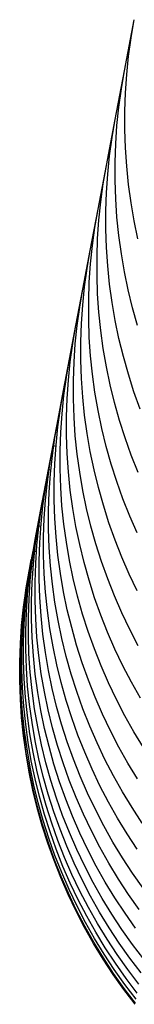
# Model space of a CAD drawing. Header units: millimetres. Extents: x 5000 to 6727, y 0 to 1679.
# Tile 88 of 106: x 5998.61 to 6002.16, y 1301.4 to 1332.01. Entities that reach past the tile are written whole.
import ezdxf

# ---------------------------------------------------------------- set-up
doc = ezdxf.new("R2010")
doc.units = ezdxf.units.MM
doc.layers.add('Make2D$Sichtbar$Kurven', color=18, linetype='Continuous', true_color=0x000000)

msp = doc.modelspace()

# ---------------------------------------------------------------- linework, layer by layer
at = {"layer": 'Make2D$Sichtbar$Kurven', "color": 18, "lineweight": -3, "true_color": 0x000000}
for p, q in [((6001.86, 1330.417), (6002.162, 1332.005)), ((6002.065, 1331.442), (6002.162, 1332.005)), ((6001.987, 1330.875), (6002.065, 1331.442)), ((6001.929, 1330.306), (6001.987, 1330.875)), ((6001.573, 1328.906), (6001.861, 1330.417)), ((6001.763, 1329.854), (6001.86, 1330.417)), ((6001.89, 1329.736), (6001.929, 1330.306)), ((6001.685, 1329.287), (6001.763, 1329.854)), ((6001.87, 1329.164), (6001.89, 1329.736)), ((6001.627, 1328.718), (6001.685, 1329.287)), ((6001.87, 1328.592), (6001.87, 1329.164)), ((6001.3, 1327.471), (6001.573, 1328.906)), ((6001.476, 1328.342), (6001.573, 1328.906)), ((6001.588, 1328.148), (6001.627, 1328.718)), ((6001.89, 1328.02), (6001.87, 1328.592)), ((6001.398, 1327.776), (6001.476, 1328.342)), ((6001.568, 1327.576), (6001.588, 1328.148)), ((6001.929, 1327.45), (6001.89, 1328.02)), ((6001.34, 1327.207), (6001.398, 1327.776)), ((6001.568, 1327.004), (6001.568, 1327.576)), ((6001.042, 1326.113), (6001.3, 1327.47)), ((6001.203, 1326.907), (6001.3, 1327.471)), ((6001.301, 1326.636), (6001.34, 1327.207)), ((6001.987, 1326.881), (6001.929, 1327.45)), ((6001.125, 1326.341), (6001.203, 1326.907)), ((6001.588, 1326.432), (6001.568, 1327.004)), ((6001.281, 1326.064), (6001.301, 1326.636)), ((6002.065, 1326.314), (6001.987, 1326.881)), ((6001.067, 1325.772), (6001.125, 1326.341)), ((6001.627, 1325.862), (6001.588, 1326.432)), ((6002.162, 1325.751), (6002.065, 1326.314)), ((6000.799, 1324.832), (6001.042, 1326.113)), ((6000.945, 1325.549), (6001.042, 1326.113)), ((6001.281, 1325.492), (6001.281, 1326.064)), ((6001.028, 1325.201), (6001.067, 1325.772)), ((6001.685, 1325.293), (6001.627, 1325.862)), ((6002.278, 1325.191), (6002.162, 1325.751)), ((6000.867, 1324.983), (6000.945, 1325.549)), ((6001.3, 1324.921), (6001.281, 1325.492)), ((6001.008, 1324.63), (6001.028, 1325.201)), ((6001.763, 1324.726), (6001.685, 1325.293)), ((6000.57, 1323.628), (6000.799, 1324.832)), ((6000.702, 1324.268), (6000.799, 1324.832)), ((6000.809, 1324.414), (6000.867, 1324.983)), ((6001.339, 1324.35), (6001.3, 1324.921)), ((6001.008, 1324.058), (6001.008, 1324.63)), ((6001.86, 1324.163), (6001.763, 1324.726)), ((6000.624, 1323.702), (6000.702, 1324.268)), ((6000.77, 1323.843), (6000.809, 1324.414)), ((6001.398, 1323.781), (6001.339, 1324.35)), ((6001.977, 1323.603), (6001.86, 1324.163)), ((6000.75, 1323.272), (6000.77, 1323.843)), ((6001.028, 1323.486), (6001.008, 1324.058)), ((6000.356, 1322.501), (6000.57, 1323.628)), ((6000.473, 1323.064), (6000.57, 1323.628)), ((6000.565, 1323.133), (6000.624, 1323.702)), ((6001.476, 1323.215), (6001.398, 1323.781)), ((6002.112, 1323.047), (6001.977, 1323.603)), ((6000.75, 1322.7), (6000.75, 1323.272)), ((6001.067, 1322.915), (6001.028, 1323.486)), ((6001.573, 1322.651), (6001.476, 1323.215)), ((6000.395, 1322.498), (6000.473, 1323.064)), ((6000.526, 1322.562), (6000.565, 1323.133)), ((6001.125, 1322.346), (6001.067, 1322.915)), ((6002.266, 1322.496), (6002.112, 1323.047)), ((6000.77, 1322.128), (6000.75, 1322.7)), ((6001.689, 1322.091), (6001.573, 1322.651)), ((6000.156, 1321.451), (6000.356, 1322.501)), ((6000.259, 1321.937), (6000.356, 1322.501)), ((6000.336, 1321.929), (6000.395, 1322.498)), ((6000.507, 1321.99), (6000.526, 1322.562)), ((6001.203, 1321.78), (6001.125, 1322.346)), ((6000.507, 1321.418), (6000.507, 1321.99)), ((6000.809, 1321.557), (6000.77, 1322.128)), ((6001.825, 1321.535), (6001.689, 1322.091)), ((6000.181, 1321.371), (6000.259, 1321.937)), ((6000.297, 1321.358), (6000.336, 1321.929)), ((6001.3, 1321.216), (6001.203, 1321.78)), ((5999.971, 1320.479), (6000.156, 1321.452)), ((6000.059, 1320.888), (6000.156, 1321.451)), ((6000.526, 1320.847), (6000.507, 1321.418)), ((6000.867, 1320.988), (6000.809, 1321.557)), ((6001.979, 1320.985), (6001.825, 1321.535)), ((6000.122, 1320.802), (6000.181, 1321.371)), ((6000.278, 1320.786), (6000.297, 1321.358)), ((6001.417, 1320.656), (6001.3, 1321.216)), ((5999.981, 1320.321), (6000.059, 1320.888)), ((6000.083, 1320.231), (6000.122, 1320.802)), ((6000.278, 1320.214), (6000.278, 1320.786)), ((6000.565, 1320.276), (6000.526, 1320.847)), ((6000.945, 1320.422), (6000.867, 1320.988)), ((6002.152, 1320.439), (6001.979, 1320.985)), ((5999.801, 1319.584), (5999.971, 1320.479)), ((5999.874, 1319.915), (5999.971, 1320.479)), ((6001.552, 1320.101), (6001.417, 1320.656)), ((5999.923, 1319.752), (5999.981, 1320.321)), ((6000.064, 1319.66), (6000.083, 1320.231)), ((6000.297, 1319.643), (6000.278, 1320.214)), ((6000.624, 1319.707), (6000.565, 1320.276)), ((6001.042, 1319.858), (6000.945, 1320.422)), ((6002.344, 1319.901), (6002.152, 1320.439)), ((5999.796, 1319.349), (5999.874, 1319.915)), ((6001.158, 1319.298), (6001.042, 1319.858)), ((6001.706, 1319.55), (6001.552, 1320.101)), ((5999.268, 1316.781), (5999.801, 1319.584)), ((5999.704, 1319.021), (5999.801, 1319.584)), ((5999.884, 1319.182), (5999.923, 1319.752)), ((6000.063, 1319.088), (6000.064, 1319.66)), ((6000.336, 1319.072), (6000.297, 1319.643)), ((6000.701, 1319.141), (6000.624, 1319.707)), ((6001.879, 1319.005), (6001.706, 1319.55)), ((5999.738, 1318.78), (5999.796, 1319.349)), ((6001.294, 1318.742), (6001.158, 1319.298)), ((5999.626, 1318.454), (5999.704, 1319.021)), ((5999.864, 1318.61), (5999.884, 1319.182)), ((6000.083, 1318.516), (6000.063, 1319.088)), ((6000.395, 1318.503), (6000.336, 1319.072)), ((6000.799, 1318.577), (6000.701, 1319.141)), ((6002.071, 1318.466), (6001.879, 1319.005)), ((5999.549, 1318.203), (5999.646, 1318.767)), ((5999.646, 1318.767), (5999.735, 1318.75)), ((5999.699, 1318.209), (5999.738, 1318.78)), ((6001.448, 1318.192), (6001.294, 1318.742)), ((5999.568, 1317.885), (5999.626, 1318.454)), ((5999.864, 1318.038), (5999.864, 1318.61)), ((6000.122, 1317.945), (6000.083, 1318.516)), ((6000.473, 1317.937), (6000.395, 1318.503)), ((6000.915, 1318.017), (6000.799, 1318.577)), ((6002.281, 1317.934), (6002.071, 1318.466)), ((5999.408, 1317.464), (5999.505, 1318.027)), ((5999.471, 1317.637), (5999.549, 1318.203)), ((5999.505, 1318.027), (5999.579, 1318.013)), ((5999.679, 1317.638), (5999.699, 1318.209)), ((5999.883, 1317.466), (5999.864, 1318.038)), ((6001.05, 1317.461), (6000.915, 1318.017)), ((6001.621, 1317.647), (6001.448, 1318.192)), ((5999.529, 1317.314), (5999.568, 1317.885)), ((6000.18, 1317.376), (6000.122, 1317.945)), ((6000.57, 1317.373), (6000.473, 1317.937)), ((5999.33, 1316.897), (5999.408, 1317.464)), ((5999.412, 1317.068), (5999.471, 1317.637)), ((5999.679, 1317.066), (5999.679, 1317.638)), ((5999.922, 1316.896), (5999.883, 1317.466)), ((6001.205, 1316.911), (6001.05, 1317.461)), ((6001.813, 1317.108), (6001.621, 1317.647)), ((5999.282, 1316.802), (5999.379, 1317.365)), ((5999.379, 1317.365), (5999.44, 1317.354)), ((5999.509, 1316.743), (5999.529, 1317.314)), ((6000.258, 1316.81), (6000.18, 1317.376)), ((6000.686, 1316.813), (6000.57, 1317.373)), ((6002.022, 1316.576), (6001.813, 1317.108)), ((5999.204, 1316.235), (5999.282, 1316.802)), ((5999.272, 1316.328), (5999.33, 1316.897)), ((5999.373, 1316.497), (5999.412, 1317.068)), ((5999.699, 1316.494), (5999.679, 1317.066)), ((5999.981, 1316.327), (5999.922, 1316.896)), ((6000.355, 1316.246), (6000.258, 1316.81)), ((6000.821, 1316.257), (6000.686, 1316.813)), ((6001.378, 1316.365), (6001.205, 1316.911)), ((5999.091, 1315.846), (5999.268, 1316.781)), ((5999.171, 1316.217), (5999.268, 1316.781)), ((5999.354, 1315.926), (5999.373, 1316.497)), ((5999.509, 1316.171), (5999.509, 1316.743)), ((5999.738, 1315.924), (5999.699, 1316.494)), ((6002.25, 1316.051), (6002.022, 1316.576)), ((5999.075, 1315.711), (5999.172, 1316.275)), ((5999.093, 1315.651), (5999.171, 1316.217)), ((5999.146, 1315.666), (5999.204, 1316.235)), ((5999.172, 1316.275), (5999.266, 1316.257)), ((5999.233, 1315.757), (5999.272, 1316.328)), ((6000.059, 1315.76), (5999.981, 1316.327)), ((6000.472, 1315.686), (6000.355, 1316.246)), ((6000.976, 1315.707), (6000.821, 1316.257)), ((6001.569, 1315.827), (6001.378, 1316.365)), ((5999.354, 1315.354), (5999.354, 1315.926)), ((5999.529, 1315.599), (5999.509, 1316.171)), ((5999.796, 1315.355), (5999.738, 1315.924)), ((5998.993, 1315.282), (5999.091, 1315.846)), ((5998.997, 1315.144), (5999.075, 1315.711)), ((5999.035, 1315.082), (5999.093, 1315.651)), ((5999.107, 1315.095), (5999.146, 1315.666)), ((5999.213, 1315.186), (5999.233, 1315.757)), ((5999.568, 1315.029), (5999.529, 1315.599)), ((6000.156, 1315.197), (6000.059, 1315.76)), ((6000.607, 1315.13), (6000.472, 1315.686)), ((6001.149, 1315.161), (6000.976, 1315.707)), ((6001.779, 1315.294), (6001.569, 1315.827)), ((5998.916, 1314.716), (5998.993, 1315.282)), ((5998.927, 1314.932), (5999.024, 1315.495)), ((5999.024, 1315.495), (5999.131, 1315.475)), ((5999.373, 1314.782), (5999.354, 1315.354)), ((5999.874, 1314.788), (5999.796, 1315.355)), ((6002.007, 1314.77), (6001.779, 1315.294)), ((5998.838, 1314.464), (5998.935, 1315.028)), ((5998.875, 1314.659), (5998.972, 1315.222)), ((5998.935, 1315.028), (5999.029, 1315.01)), ((5998.939, 1314.575), (5998.997, 1315.144)), ((5998.972, 1315.222), (5999.046, 1315.208)), ((5998.996, 1314.511), (5999.035, 1315.082)), ((5999.087, 1314.524), (5999.107, 1315.095)), ((5999.213, 1314.614), (5999.213, 1315.186)), ((5999.626, 1314.46), (5999.568, 1315.029)), ((6000.272, 1314.637), (6000.156, 1315.197)), ((6000.762, 1314.58), (6000.607, 1315.13)), ((6001.34, 1314.623), (6001.149, 1315.161)), ((5998.797, 1314.092), (5998.875, 1314.659)), ((5998.808, 1314.308), (5998.905, 1314.872)), ((5998.816, 1314.347), (5998.913, 1314.911)), ((5998.849, 1314.365), (5998.927, 1314.932)), ((5998.857, 1314.147), (5998.916, 1314.716)), ((5998.905, 1314.872), (5998.965, 1314.86)), ((5998.913, 1314.911), (5998.94, 1314.905)), ((5999.412, 1314.211), (5999.373, 1314.782)), ((5999.971, 1314.224), (5999.874, 1314.788)), ((6002.252, 1314.253), (6002.007, 1314.77)), ((5998.738, 1313.78), (5998.816, 1314.347)), ((5998.76, 1313.897), (5998.838, 1314.464)), ((5998.79, 1313.796), (5998.849, 1314.365)), ((5998.9, 1314.005), (5998.939, 1314.575)), ((5998.976, 1313.94), (5998.996, 1314.511)), ((5999.087, 1313.952), (5999.087, 1314.524)), ((5999.233, 1314.042), (5999.213, 1314.614)), ((5999.704, 1313.893), (5999.626, 1314.46)), ((6000.408, 1314.081), (6000.272, 1314.637)), ((6000.935, 1314.035), (6000.762, 1314.58)), ((6001.55, 1314.09), (6001.34, 1314.623)), ((5998.73, 1313.741), (5998.808, 1314.308)), ((5998.739, 1313.523), (5998.797, 1314.092)), ((5998.818, 1313.576), (5998.857, 1314.147)), ((5999.272, 1313.472), (5999.233, 1314.042)), ((5999.471, 1313.642), (5999.412, 1314.211)), ((6000.088, 1313.664), (5999.971, 1314.224)), ((6000.562, 1313.53), (6000.408, 1314.081)), ((6001.126, 1313.496), (6000.935, 1314.035)), ((6001.778, 1313.566), (6001.55, 1314.09)), ((5998.672, 1313.172), (5998.73, 1313.741)), ((5998.679, 1313.211), (5998.738, 1313.78)), ((5998.702, 1313.328), (5998.76, 1313.897)), ((5998.751, 1313.225), (5998.79, 1313.796)), ((5998.88, 1313.433), (5998.9, 1314.005)), ((5998.976, 1313.368), (5998.976, 1313.94)), ((5999.107, 1313.38), (5999.087, 1313.952)), ((5999.801, 1313.329), (5999.704, 1313.893)), ((5998.7, 1312.953), (5998.739, 1313.523)), ((5998.798, 1313.005), (5998.818, 1313.576)), ((5998.88, 1312.861), (5998.88, 1313.433)), ((5999.33, 1312.903), (5999.272, 1313.472)), ((5999.549, 1313.076), (5999.471, 1313.642)), ((6000.223, 1313.109), (6000.088, 1313.664)), ((6000.735, 1312.985), (6000.562, 1313.53)), ((6001.336, 1312.964), (6001.126, 1313.496)), ((6002.024, 1313.049), (6001.778, 1313.566)), ((5998.633, 1312.602), (5998.672, 1313.172)), ((5998.64, 1312.641), (5998.679, 1313.211)), ((5998.662, 1312.758), (5998.702, 1313.328)), ((5998.732, 1312.654), (5998.751, 1313.225)), ((5998.996, 1312.796), (5998.976, 1313.368)), ((5999.146, 1312.81), (5999.107, 1313.38)), ((5999.917, 1312.77), (5999.801, 1313.329)), ((5998.68, 1312.381), (5998.7, 1312.953)), ((5998.798, 1312.433), (5998.798, 1313.005)), ((5998.899, 1312.29), (5998.88, 1312.861)), ((5999.204, 1312.241), (5999.146, 1312.81)), ((5999.408, 1312.336), (5999.33, 1312.903)), ((5999.646, 1312.512), (5999.549, 1313.076)), ((6000.377, 1312.558), (6000.223, 1313.109)), ((6000.927, 1312.446), (6000.735, 1312.985)), ((6001.564, 1312.439), (6001.336, 1312.964)), ((6002.287, 1312.541), (6002.024, 1313.049)), ((5998.613, 1312.03), (5998.633, 1312.602)), ((5998.621, 1312.069), (5998.64, 1312.641)), ((5998.643, 1312.186), (5998.662, 1312.758)), ((5998.732, 1312.082), (5998.732, 1312.654)), ((5999.035, 1312.225), (5998.996, 1312.796)), ((5999.762, 1311.952), (5999.646, 1312.512)), ((6000.053, 1312.214), (5999.917, 1312.77)), ((6000.55, 1312.013), (6000.377, 1312.558)), ((5998.68, 1311.809), (5998.68, 1312.381)), ((5998.818, 1311.861), (5998.798, 1312.433)), ((5998.938, 1311.719), (5998.899, 1312.29)), ((5999.093, 1311.657), (5999.035, 1312.225)), ((5999.282, 1311.674), (5999.204, 1312.241)), ((5999.505, 1311.772), (5999.408, 1312.336)), ((6000.207, 1311.663), (6000.053, 1312.214)), ((6001.136, 1311.914), (6000.927, 1312.446)), ((6001.809, 1311.922), (6001.564, 1312.439)), ((5998.613, 1311.458), (5998.613, 1312.03)), ((5998.621, 1311.497), (5998.621, 1312.069)), ((5998.643, 1311.614), (5998.643, 1312.186)), ((5998.751, 1311.51), (5998.732, 1312.082)), ((5999.897, 1311.397), (5999.762, 1311.952)), ((6000.742, 1311.474), (6000.55, 1312.013)), ((6001.364, 1311.389), (6001.136, 1311.914)), ((6002.072, 1311.415), (6001.809, 1311.922)), ((5998.662, 1311.043), (5998.643, 1311.614)), ((5998.699, 1311.237), (5998.68, 1311.809)), ((5998.857, 1311.29), (5998.818, 1311.861)), ((5998.997, 1311.15), (5998.938, 1311.719)), ((5999.171, 1311.09), (5999.093, 1311.657)), ((5999.379, 1311.11), (5999.282, 1311.674)), ((5999.621, 1311.213), (5999.505, 1311.772)), ((6000.38, 1311.118), (6000.207, 1311.663)), ((5998.633, 1310.887), (5998.613, 1311.458)), ((5998.64, 1310.926), (5998.621, 1311.497)), ((5998.79, 1310.94), (5998.751, 1311.51)), ((5998.915, 1310.721), (5998.857, 1311.29)), ((6000.052, 1310.846), (5999.897, 1311.397)), ((6000.952, 1310.942), (6000.742, 1311.474)), ((6001.61, 1310.873), (6001.364, 1311.389)), ((6002.353, 1310.916), (6002.072, 1311.415)), ((5998.701, 1310.472), (5998.662, 1311.043)), ((5998.738, 1310.667), (5998.699, 1311.237)), ((5999.075, 1310.583), (5998.997, 1311.15)), ((5999.268, 1310.526), (5999.171, 1311.09)), ((5999.496, 1310.551), (5999.379, 1311.11)), ((5999.757, 1310.657), (5999.621, 1311.213)), ((6000.572, 1310.579), (6000.38, 1311.118)), ((5998.672, 1310.316), (5998.633, 1310.887)), ((5998.679, 1310.355), (5998.64, 1310.926)), ((5998.797, 1310.098), (5998.738, 1310.667)), ((5998.849, 1310.371), (5998.79, 1310.94)), ((5998.993, 1310.155), (5998.915, 1310.721)), ((6000.225, 1310.301), (6000.052, 1310.846)), ((6001.179, 1310.417), (6000.952, 1310.942)), ((6001.873, 1310.365), (6001.61, 1310.873)), ((5998.76, 1309.903), (5998.701, 1310.472)), ((5998.927, 1309.804), (5998.849, 1310.371)), ((5999.172, 1310.02), (5999.075, 1310.583)), ((5999.385, 1309.966), (5999.268, 1310.526)), ((5999.631, 1309.995), (5999.496, 1310.551)), ((5999.911, 1310.106), (5999.757, 1310.657)), ((6000.781, 1310.047), (6000.572, 1310.579)), ((6001.425, 1309.901), (6001.179, 1310.417)), ((6002.153, 1309.866), (6001.873, 1310.365)), ((5998.73, 1309.747), (5998.672, 1310.316)), ((5998.738, 1309.786), (5998.679, 1310.355)), ((5998.875, 1309.531), (5998.797, 1310.098)), ((5999.09, 1309.591), (5998.993, 1310.155)), ((6000.084, 1309.561), (5999.911, 1310.106)), ((6000.416, 1309.762), (6000.225, 1310.301)), ((5998.808, 1309.18), (5998.73, 1309.747)), ((5998.816, 1309.219), (5998.738, 1309.786)), ((5998.838, 1309.336), (5998.76, 1309.903)), ((5999.024, 1309.24), (5998.927, 1309.804)), ((5999.288, 1309.46), (5999.172, 1310.02)), ((5999.52, 1309.411), (5999.385, 1309.966)), ((5999.785, 1309.444), (5999.631, 1309.995)), ((6000.626, 1309.23), (6000.416, 1309.762)), ((6001.009, 1309.522), (6000.781, 1310.047)), ((6001.688, 1309.393), (6001.425, 1309.901)), ((6002.45, 1309.378), (6002.153, 1309.866)), ((5998.972, 1308.968), (5998.875, 1309.531)), ((5999.207, 1309.031), (5999.09, 1309.591)), ((5999.424, 1308.904), (5999.288, 1309.46)), ((5999.958, 1308.899), (5999.785, 1309.444)), ((6000.276, 1309.022), (6000.084, 1309.561)), ((6001.255, 1309.006), (6001.009, 1309.522)), ((5998.905, 1308.617), (5998.808, 1309.18)), ((5998.913, 1308.656), (5998.816, 1309.219)), ((5998.935, 1308.773), (5998.838, 1309.336)), ((5999.14, 1308.68), (5999.024, 1309.24)), ((5999.674, 1308.86), (5999.52, 1309.411)), ((6000.854, 1308.705), (6000.626, 1309.23)), ((6001.968, 1308.894), (6001.688, 1309.393)), ((5999.088, 1308.408), (5998.972, 1308.968)), ((5999.342, 1308.476), (5999.207, 1309.031)), ((5999.578, 1308.353), (5999.424, 1308.904)), ((5999.847, 1308.315), (5999.674, 1308.86)), ((6000.15, 1308.36), (5999.958, 1308.899)), ((6000.485, 1308.49), (6000.276, 1309.022)), ((6001.518, 1308.498), (6001.255, 1309.006)), ((6002.266, 1308.406), (6001.968, 1308.894)), ((5999.022, 1308.057), (5998.905, 1308.617)), ((5999.029, 1308.096), (5998.913, 1308.656)), ((5999.051, 1308.213), (5998.935, 1308.773)), ((5999.276, 1308.125), (5999.14, 1308.68)), ((6001.1, 1308.188), (6000.854, 1308.705)), ((5999.224, 1307.852), (5999.088, 1308.408)), ((5999.497, 1307.925), (5999.342, 1308.476)), ((5999.751, 1307.808), (5999.578, 1308.353)), ((6000.039, 1307.776), (5999.847, 1308.315)), ((6000.36, 1307.828), (6000.15, 1308.36)), ((6000.713, 1307.965), (6000.485, 1308.49)), ((6001.798, 1307.999), (6001.518, 1308.498)), ((5999.157, 1307.501), (5999.022, 1308.057)), ((5999.164, 1307.54), (5999.029, 1308.096)), ((5999.187, 1307.657), (5999.051, 1308.213)), ((5999.43, 1307.574), (5999.276, 1308.125)), ((5999.67, 1307.38), (5999.497, 1307.925)), ((6000.959, 1307.449), (6000.713, 1307.965)), ((6001.363, 1307.681), (6001.1, 1308.188)), ((6002.095, 1307.511), (6001.798, 1307.999)), ((5999.341, 1307.106), (5999.187, 1307.657)), ((5999.378, 1307.301), (5999.224, 1307.852)), ((5999.943, 1307.269), (5999.751, 1307.808)), ((6000.249, 1307.244), (6000.039, 1307.776)), ((6000.587, 1307.303), (6000.36, 1307.828)), ((6001.643, 1307.182), (6001.363, 1307.681)), ((5999.311, 1306.95), (5999.157, 1307.501)), ((5999.319, 1306.989), (5999.164, 1307.54)), ((5999.551, 1306.756), (5999.378, 1307.301)), ((5999.603, 1307.029), (5999.43, 1307.574)), ((5999.861, 1306.841), (5999.67, 1307.38)), ((6000.833, 1306.787), (6000.587, 1307.303)), ((6001.222, 1306.941), (6000.959, 1307.449)), ((6002.409, 1307.032), (6002.095, 1307.511)), ((5999.514, 1306.561), (5999.341, 1307.106)), ((5999.794, 1306.49), (5999.603, 1307.029)), ((6000.152, 1306.737), (5999.943, 1307.269)), ((6000.476, 1306.719), (6000.249, 1307.244)), ((6001.94, 1306.693), (6001.643, 1307.182)), ((5999.484, 1306.405), (5999.311, 1306.95)), ((5999.492, 1306.444), (5999.319, 1306.989)), ((5999.743, 1306.217), (5999.551, 1306.756)), ((6000.071, 1306.309), (5999.861, 1306.841)), ((6000.38, 1306.213), (6000.152, 1306.737)), ((6000.722, 1306.203), (6000.476, 1306.719)), ((6001.096, 1306.279), (6000.833, 1306.787)), ((6001.502, 1306.442), (6001.222, 1306.941)), ((6002.254, 1306.215), (6001.94, 1306.693)), ((5999.676, 1305.866), (5999.484, 1306.405)), ((5999.683, 1305.905), (5999.492, 1306.444)), ((5999.705, 1306.022), (5999.514, 1306.561)), ((6000.004, 1305.958), (5999.794, 1306.49)), ((6001.8, 1305.954), (6001.502, 1306.442)), ((5999.952, 1305.685), (5999.743, 1306.217)), ((6000.299, 1305.784), (6000.071, 1306.309)), ((6000.626, 1305.696), (6000.38, 1306.213)), ((6000.985, 1305.695), (6000.722, 1306.203)), ((6001.377, 1305.78), (6001.096, 1306.279)), ((5999.886, 1305.334), (5999.676, 1305.866)), ((5999.893, 1305.373), (5999.683, 1305.905)), ((5999.915, 1305.49), (5999.705, 1306.022)), ((6000.232, 1305.433), (6000.004, 1305.958)), ((6000.544, 1305.268), (6000.299, 1305.784)), ((6001.674, 1305.292), (6001.377, 1305.78)), ((6002.113, 1305.475), (6001.8, 1305.954)), ((6000.143, 1304.966), (5999.915, 1305.49)), ((6000.18, 1305.16), (5999.952, 1305.685)), ((6000.889, 1305.188), (6000.626, 1305.696)), ((6001.265, 1305.196), (6000.985, 1305.695)), ((6002.443, 1305.008), (6002.113, 1305.475)), ((6000.113, 1304.81), (5999.886, 1305.334)), ((6000.121, 1304.849), (5999.893, 1305.373)), ((6000.426, 1304.644), (6000.18, 1305.16)), ((6000.478, 1304.917), (6000.232, 1305.433)), ((6000.807, 1304.76), (6000.544, 1305.268)), ((6001.169, 1304.69), (6000.889, 1305.188)), ((6001.563, 1304.707), (6001.265, 1305.196)), ((6001.987, 1304.813), (6001.674, 1305.292)), ((6000.367, 1304.332), (6000.121, 1304.849)), ((6000.389, 1304.449), (6000.143, 1304.966)), ((6000.741, 1304.409), (6000.478, 1304.917)), ((6000.359, 1304.293), (6000.113, 1304.81)), ((6000.689, 1304.136), (6000.426, 1304.644)), ((6001.088, 1304.261), (6000.807, 1304.76)), ((6001.466, 1304.201), (6001.169, 1304.69)), ((6001.876, 1304.229), (6001.563, 1304.707)), ((6002.317, 1304.346), (6001.987, 1304.813)), ((6000.622, 1303.785), (6000.359, 1304.293)), ((6000.63, 1303.824), (6000.367, 1304.332)), ((6000.652, 1303.941), (6000.389, 1304.449)), ((6001.021, 1303.91), (6000.741, 1304.409)), ((6001.385, 1303.772), (6001.088, 1304.261)), ((6000.932, 1303.443), (6000.652, 1303.941)), ((6000.969, 1303.638), (6000.689, 1304.136)), ((6001.78, 1303.723), (6001.466, 1304.201)), ((6002.206, 1303.762), (6001.876, 1304.229)), ((6000.903, 1303.287), (6000.622, 1303.785)), ((6000.91, 1303.326), (6000.63, 1303.824)), ((6001.266, 1303.149), (6000.969, 1303.638)), ((6001.318, 1303.422), (6001.021, 1303.91)), ((6001.699, 1303.294), (6001.385, 1303.772)), ((6002.11, 1303.256), (6001.78, 1303.723)), ((6001.207, 1302.837), (6000.91, 1303.326)), ((6001.229, 1302.954), (6000.932, 1303.443)), ((6001.632, 1302.943), (6001.318, 1303.422)), ((6001.2, 1302.798), (6000.903, 1303.287)), ((6001.58, 1302.671), (6001.266, 1303.149)), ((6002.028, 1302.827), (6001.699, 1303.294)), ((6002.455, 1302.8), (6002.11, 1303.256)), ((6001.513, 1302.32), (6001.2, 1302.798)), ((6001.521, 1302.359), (6001.207, 1302.837)), ((6001.543, 1302.476), (6001.229, 1302.954)), ((6001.962, 1302.476), (6001.632, 1302.943)), ((6002.374, 1302.371), (6002.028, 1302.827)), ((6001.873, 1302.008), (6001.543, 1302.476)), ((6001.91, 1302.203), (6001.58, 1302.671)), ((6002.307, 1302.02), (6001.962, 1302.476)), ((6001.843, 1301.852), (6001.513, 1302.32)), ((6001.851, 1301.891), (6001.521, 1302.359)), ((6002.255, 1301.748), (6001.91, 1302.203)), ((6002.189, 1301.397), (6001.843, 1301.852)), ((6002.196, 1301.436), (6001.851, 1301.891)), ((6002.218, 1301.553), (6001.873, 1302.008))]:
    msp.add_line(p, q, dxfattribs=at)

doc.saveas('drawing.dxf')
